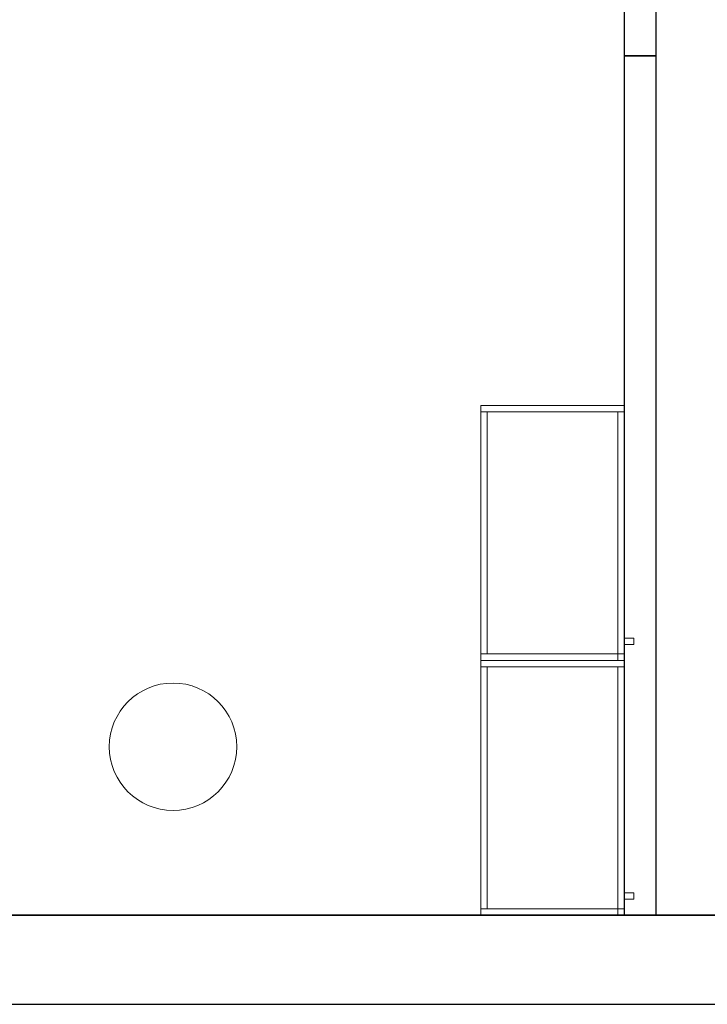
# Model space of a CAD drawing. Header units: metres. Extents: x 397.7 to 427.5, y 12.7 to 28.4.
# Tile 15 of 130: x 410.3 to 412.4, y 12.8 to 15.9. Entities that reach past the tile are written whole.
import ezdxf

# ---------------------------------------------------------------- set-up
doc = ezdxf.new("R2010")
doc.units = ezdxf.units.M
doc.layers.add('01_SUELOS', color=7, linetype='Continuous', lineweight=25, true_color=0x007f00)
for name, color, linetype, lineweight in [('02_MOBILIARIO', 7, 'Continuous', 18), ('A-COLS-____-MCUT', 7, 'Continuous', 18), ('A-COLS-____-OTLN', 7, 'Continuous', 18), ('A-WALL-____-MCUT', 7, 'Continuous', 25), ('A-WALL-____-OTLN', 7, 'Continuous', 25), ('Mobiliario', 7, 'Continuous', 18)]:
    doc.layers.add(name, color=color, linetype=linetype, lineweight=lineweight)

# ---------------------------------------------------------------- blocks, each defined once
blk = doc.blocks.new('Family - Evans P2-152722-05_ELEC_P2')
at = {"layer": 'A-WALL-____-MCUT', "color": 253, "true_color": 0xaaaaaa}
for p, q in [((2.698, 0.1), (0, 0.1)), ((0, 0.1), (0, 0)), ((2.698, 0), (2.698, 0.1)), ((0, 0), (2.698, 0))]:
    blk.add_line(p, q, dxfattribs=at)
at = {"layer": 'A-WALL-____-OTLN', "color": 253, "true_color": 0xaaaaaa}
for p, q in [((2.698, 0.1), (0, 0.1)), ((0, 0.1), (0, 0)), ((2.698, 0), (2.698, 0.1)), ((0, 0), (2.698, 0))]:
    blk.add_line(p, q, dxfattribs=at)
at = {"layer": 'A-WALL-____-OTLN', "color": 253, "lineweight": 18, "true_color": 0xaaaaaa}
blk.add_line((0, 0), (2.698, 0), dxfattribs=at)
blk = doc.blocks.new('Family - Mur P2-152758-05_ELEC_P2')
at = {"layer": 'A-WALL-____-MCUT', "color": 253, "true_color": 0xaaaaaa}
for p, q in [((25.4738, 0.28), (0.0555, 0.28)), ((0, 0), (25.4158, 0))]:
    blk.add_line(p, q, dxfattribs=at)
at = {"layer": 'A-WALL-____-OTLN', "color": 253, "true_color": 0xaaaaaa}
for p, q in [((25.4738, 0.28), (0.0555, 0.28)), ((0, 0), (25.4158, 0))]:
    blk.add_line(p, q, dxfattribs=at)
at = {"layer": 'A-WALL-____-OTLN', "color": 253, "lineweight": 18, "true_color": 0xaaaaaa}
blk.add_line((0, 0), (25.4158, 0), dxfattribs=at)
blk = doc.blocks.new('Family - LONDR55-XX_ZZ-ARQ-CAA-M3D-Londres55-152793-05_ELEC_P2')
at = {"layer": '01_SUELOS', "color": 9, "true_color": 0xaad4aa}
for p, q in [((0, 0), (25.4191, 0)), ((25.4191, 0), (0, 0))]:
    blk.add_line(p, q, dxfattribs=at)
blk = doc.blocks.new('Family - Pilar P2-152809-05_ELEC_P2')
at = {"layer": 'A-COLS-____-MCUT', "color": 253, "true_color": 0xaaaaaa}
for start, end in [(360, 180), (180, 360)]:
    blk.add_arc((0.2, 0.2), 0.2, start, end, dxfattribs=at)
at = {"layer": 'A-COLS-____-OTLN', "color": 253, "true_color": 0xaaaaaa}
for start, end in [(360, 180), (180, 360)]:
    blk.add_arc((0.2, 0.2), 0.2, start, end, dxfattribs=at)
blk = doc.blocks.new('Family - Armai 80x45_P2-152833-05_ELEC_P2')
at = {"layer": '02_MOBILIARIO', "color": 253, "true_color": 0xaaaaaa}
for p, q in [((0, 0.8), (0.45, 0.8)), ((0.45, 0.8), (0, 0.8)), ((0, 0), (0, 0.8)), ((0, 0.8), (0, 0)), ((0, 0.8), (0.45, 0.8)), ((0, 0.78), (0, 0.8)), ((0.02, 0.78), (0, 0.78)), ((0, 0.02), (0, 0.78)), ((0.45, 0.78), (0, 0.78)), ((0.02, 0.78), (0.02, 0.02)), ((0.45, 0.78), (0.43, 0.78)), ((0.43, 0), (0.43, 0.78)), ((0.45, 0.8), (0.45, 0)), ((0.45, 0), (0.45, 0.8)), ((0.45, 0.78), (0.45, 0.8)), ((0.45, 0.78), (0.45, 0)), ((0.45, 0.07), (0.48, 0.07)), ((0.48, 0.07), (0.45, 0.07)), ((0.45, 0.05), (0.45, 0.07)), ((0.45, 0.07), (0.45, 0.05)), ((0.48, 0.07), (0.48, 0.05)), ((0.48, 0.05), (0.48, 0.07)), ((0.48, 0.05), (0.45, 0.05)), ((0.48, 0.05), (0.45, 0.05)), ((0.02, 0.02), (0, 0.02)), ((0, 0.02), (0.45, 0.02)), ((0, 0), (0, 0.02)), ((0.45, 0), (0, 0)), ((0, 0), (0.45, 0)), ((0.43, 0), (0.43, 0.02)), ((0.43, 0.02), (0.45, 0.02)), ((0.45, 0), (0.43, 0)), ((0.43, 0), (0.45, 0)), ((0.45, 0.02), (0.45, 0)), ((0.45, 0), (0.45, 0.02)), ((0.45, 0), (0, 0))]:
    blk.add_line(p, q, dxfattribs=at)
at = {"layer": 'Mobiliario', "color": 253, "true_color": 0xaaaaaa}
for p, q in [((0.45, 0.8), (0, 0.8)), ((0, 0.8), (0, 0.78)), ((0.02, 0.78), (0, 0.78)), ((0, 0.78), (0, 0.02)), ((0, 0.78), (0.45, 0.78)), ((0.02, 0.02), (0.02, 0.78)), ((0.45, 0.78), (0.43, 0.78)), ((0.43, 0.78), (0.43, 0)), ((0.45, 0.78), (0.45, 0.8)), ((0.45, 0), (0.45, 0.78)), ((0, 0.02), (0.02, 0.02)), ((0.45, 0.02), (0, 0.02)), ((0, 0.02), (0, 0)), ((0, 0), (0.45, 0)), ((0.45, 0.02), (0.43, 0.02)), ((0.43, 0.02), (0.43, 0)), ((0.43, 0), (0.45, 0)), ((0.43, 0), (0.45, 0)), ((0.45, 0), (0.45, 0.02)), ((0.45, 0), (0.45, 0.02))]:
    blk.add_line(p, q, dxfattribs=at)
blk = doc.blocks.new('Family - Armai 80x45_P2-153075-05_ELEC_P2')
at = {"layer": '02_MOBILIARIO', "color": 253, "true_color": 0xaaaaaa}
for p, q in [((0, 0.8), (0.45, 0.8)), ((0.45, 0.8), (0, 0.8)), ((0, 0), (0, 0.8)), ((0, 0.8), (0, 0)), ((0, 0.8), (0.45, 0.8)), ((0, 0.78), (0, 0.8)), ((0.45, 0.78), (0, 0.78)), ((0.02, 0.78), (0, 0.78)), ((0, 0.02), (0, 0.78)), ((0.02, 0.78), (0.02, 0.02)), ((0.45, 0.78), (0.43, 0.78)), ((0.43, 0), (0.43, 0.78)), ((0.45, 0.8), (0.45, 0)), ((0.45, 0), (0.45, 0.8)), ((0.45, 0.78), (0.45, 0.8)), ((0.45, 0.78), (0.45, 0)), ((0.45, 0.07), (0.48, 0.07)), ((0.48, 0.07), (0.45, 0.07)), ((0.45, 0.05), (0.45, 0.07)), ((0.45, 0.07), (0.45, 0.05)), ((0.48, 0.07), (0.48, 0.05)), ((0.48, 0.05), (0.48, 0.07)), ((0.48, 0.05), (0.45, 0.05)), ((0.48, 0.05), (0.45, 0.05)), ((0.02, 0.02), (0, 0.02)), ((0, 0.02), (0.45, 0.02)), ((0, 0), (0, 0.02)), ((0.45, 0), (0, 0)), ((0, 0), (0.45, 0)), ((0.43, 0), (0.43, 0.02)), ((0.43, 0.02), (0.45, 0.02)), ((0.45, 0), (0.43, 0)), ((0.43, 0), (0.45, 0)), ((0.45, 0), (0.45, 0.02)), ((0.45, 0.02), (0.45, 0)), ((0.45, 0), (0, 0))]:
    blk.add_line(p, q, dxfattribs=at)
at = {"layer": 'Mobiliario', "color": 253, "true_color": 0xaaaaaa}
for p, q in [((0.45, 0.8), (0, 0.8)), ((0, 0.8), (0, 0.78)), ((0, 0.78), (0.45, 0.78)), ((0.02, 0.78), (0, 0.78)), ((0, 0.78), (0, 0.02)), ((0.02, 0.02), (0.02, 0.78)), ((0.45, 0.78), (0.43, 0.78)), ((0.43, 0.78), (0.43, 0)), ((0.45, 0.78), (0.45, 0.8)), ((0.45, 0), (0.45, 0.78)), ((0, 0.02), (0.02, 0.02)), ((0.45, 0.02), (0, 0.02)), ((0, 0.02), (0, 0)), ((0, 0), (0.45, 0)), ((0.45, 0.02), (0.43, 0.02)), ((0.43, 0.02), (0.43, 0)), ((0.43, 0), (0.45, 0)), ((0.43, 0), (0.45, 0)), ((0.45, 0), (0.45, 0.02)), ((0.45, 0), (0.45, 0.02))]:
    blk.add_line(p, q, dxfattribs=at)
blk = doc.blocks.new('Family - Mampara P2-153261-05_ELEC_P2')
at = {"layer": 'A-WALL-____-MCUT', "color": 253, "true_color": 0xaaaaaa}
for p, q in [((0.56, 0.1), (0, 0.1)), ((0, 0.1), (0, 0)), ((0.56, 0), (0.56, 0.1)), ((0, 0), (0.56, 0))]:
    blk.add_line(p, q, dxfattribs=at)
at = {"layer": 'A-WALL-____-OTLN', "color": 253, "true_color": 0xaaaaaa}
for p, q in [((0.56, 0.1), (0, 0.1)), ((0, 0.1), (0, 0)), ((0.56, 0), (0.56, 0.1)), ((0, 0), (0.56, 0))]:
    blk.add_line(p, q, dxfattribs=at)
at = {"layer": 'A-WALL-____-OTLN', "color": 253, "lineweight": 18, "true_color": 0xaaaaaa}
blk.add_line((0, 0), (0.56, 0), dxfattribs=at)
blk = doc.blocks.new('LONDR55-XX_ZZ-ARQ-CAA-M3D-Londres55_ifc-1-05_ELEC_P2')
at = {"layer": '01_SUELOS', "color": 253, "lineweight": 18, "true_color": 0xaaaaaa}
blk.add_blockref('Family - LONDR55-XX_ZZ-ARQ-CAA-M3D-Londres55-152793-05_ELEC_P2', (398.2971, 13.1206), dxfattribs=at)
at = {"layer": '02_MOBILIARIO', "color": 253, "lineweight": 18, "true_color": 0xaaaaaa}
for name, p in [('Family - Armai 80x45_P2-153075-05_ELEC_P2', (411.6993, 13.9207)), ('Family - Armai 80x45_P2-152833-05_ELEC_P2', (411.6993, 13.1206))]:
    blk.add_blockref(name, p, dxfattribs=at)
at = {"layer": 'A-COLS-____-OTLN', "color": 253, "lineweight": 18, "true_color": 0xaaaaaa}
blk.add_blockref('Family - Pilar P2-152809-05_ELEC_P2', (410.5337, 13.4495), dxfattribs=at)
at = {"layer": 'A-WALL-____-OTLN', "color": 253, "lineweight": 18, "true_color": 0xaaaaaa}
for name, p, rotation in [('Family - Mampara P2-153261-05_ELEC_P2', (412.2493, 15.8186), 90), ('Family - Evans P2-152722-05_ELEC_P2', (412.2493, 13.1206), 89.99999999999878)]:
    blk.add_blockref(name, p, dxfattribs=dict(at, rotation=rotation))
blk.add_blockref('Family - Mur P2-152758-05_ELEC_P2', (398.2417, 12.8406), dxfattribs=at)

msp = doc.modelspace()

# ---------------------------------------------------------------- block references
at = {"lineweight": 5}
msp.add_blockref('LONDR55-XX_ZZ-ARQ-CAA-M3D-Londres55_ifc-1-05_ELEC_P2', (0, 0), dxfattribs=at)

doc.saveas('drawing.dxf')
